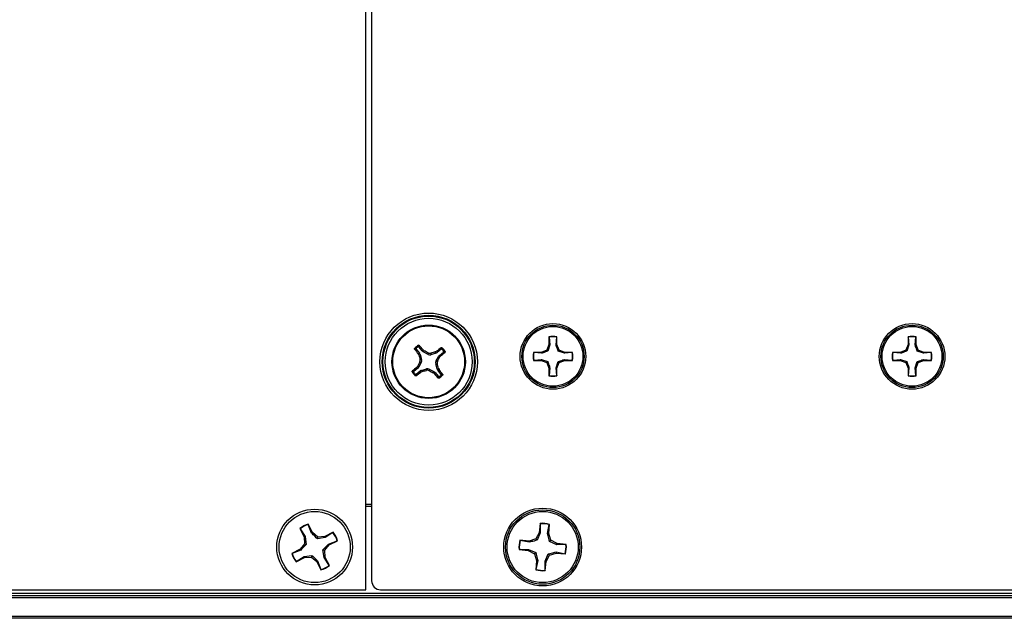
# Model space of a CAD drawing. Header units: inches. Extents: x 0.3 to 33.8, y 0.2 to 21.7.
# Tile 13 of 90: x 7.568 to 8, y 9.684 to 9.947. Entities that reach past the tile are written whole.
import ezdxf

# ---------------------------------------------------------------- set-up
doc = ezdxf.new("R2010")
doc.units = ezdxf.units.IN
doc.header["$MEASUREMENT"] = 0

msp = doc.modelspace()

# ---------------------------------------------------------------- linework, layer by layer
at = {"color": 7, "linetype": 'Continuous', "lineweight": 25}
for p, q in [((7.719559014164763, 9.696732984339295), (7.719559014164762, 10.19673298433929)), ((7.722059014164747, 10.1927983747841), (7.722059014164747, 9.700667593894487)), ((7.799839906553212, 9.807652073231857), (7.799839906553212, 9.804246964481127)), ((7.799904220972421, 9.807532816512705), (7.799839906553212, 9.807652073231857)), ((7.799904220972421, 9.807532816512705), (7.800242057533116, 9.804166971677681)), ((7.802931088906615, 9.804166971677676), (7.803268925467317, 9.807532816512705)), ((7.803268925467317, 9.807532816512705), (7.803333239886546, 9.807652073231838)), ((7.803333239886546, 9.804246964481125), (7.803333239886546, 9.807652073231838)), ((7.957320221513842, 9.807652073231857), (7.957320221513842, 9.804246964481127)), ((7.957384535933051, 9.807532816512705), (7.957320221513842, 9.807652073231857)), ((7.957384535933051, 9.807532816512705), (7.957722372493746, 9.804166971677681)), ((7.960411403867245, 9.804166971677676), (7.960749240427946, 9.807532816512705)), ((7.960749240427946, 9.807532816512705), (7.960813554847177, 9.807652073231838)), ((7.960813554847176, 9.804246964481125), (7.960813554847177, 9.807652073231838)), ((7.744251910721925, 9.80145918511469), (7.742789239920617, 9.803261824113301)), ((7.799839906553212, 9.804246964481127), (7.798842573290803, 9.801839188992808)), ((7.800242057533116, 9.804166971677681), (7.799306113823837, 9.801375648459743)), ((7.800242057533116, 9.804166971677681), (7.799839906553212, 9.804246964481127)), ((7.802931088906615, 9.804166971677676), (7.803333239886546, 9.804246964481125)), ((7.804330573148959, 9.801839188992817), (7.803333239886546, 9.804246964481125)), ((7.957320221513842, 9.804246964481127), (7.956322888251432, 9.801839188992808)), ((7.957722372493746, 9.804166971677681), (7.956786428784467, 9.801375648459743)), ((7.957722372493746, 9.804166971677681), (7.957320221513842, 9.804246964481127)), ((7.960411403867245, 9.804166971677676), (7.960813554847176, 9.804246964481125)), ((7.961810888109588, 9.801839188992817), (7.960813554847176, 9.804246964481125)), ((7.741549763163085, 9.802256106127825), (7.743012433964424, 9.80045346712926)), ((7.74247833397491, 9.800171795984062), (7.743012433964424, 9.80045346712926)), ((7.742747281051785, 9.799627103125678), (7.74247833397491, 9.800171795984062)), ((7.743295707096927, 9.799916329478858), (7.742747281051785, 9.799627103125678)), ((7.743295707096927, 9.799916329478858), (7.743968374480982, 9.79765357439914)), ((7.744251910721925, 9.80145918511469), (7.744637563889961, 9.801923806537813)), ((7.744637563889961, 9.801923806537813), (7.745115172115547, 9.801548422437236)), ((7.745115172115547, 9.801548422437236), (7.744719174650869, 9.801071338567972)), ((7.746794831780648, 9.799946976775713), (7.744719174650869, 9.801071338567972)), ((7.746794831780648, 9.799946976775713), (7.746866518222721, 9.800635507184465)), ((7.748051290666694, 9.800512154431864), (7.747979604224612, 9.79982362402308)), ((7.750242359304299, 9.800496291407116), (7.747979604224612, 9.79982362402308)), ((7.749953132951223, 9.801044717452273), (7.750497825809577, 9.80131366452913)), ((7.750242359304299, 9.800496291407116), (7.749953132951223, 9.801044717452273)), ((7.750273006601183, 9.796997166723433), (7.751397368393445, 9.799072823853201)), ((7.750497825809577, 9.80131366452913), (7.750779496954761, 9.800779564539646)), ((7.752582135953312, 9.80224223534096), (7.750779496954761, 9.800779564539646)), ((7.751874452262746, 9.79867682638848), (7.751397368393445, 9.799072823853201)), ((7.751785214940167, 9.799540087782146), (7.753587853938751, 9.801002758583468)), ((7.751785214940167, 9.799540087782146), (7.752249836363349, 9.79915443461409)), ((7.752249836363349, 9.79915443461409), (7.751874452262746, 9.79867682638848)), ((7.796434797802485, 9.800841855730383), (7.793029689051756, 9.800841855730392)), ((7.793148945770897, 9.800777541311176), (7.793029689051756, 9.800841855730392)), ((7.796514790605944, 9.800439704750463), (7.793148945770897, 9.800777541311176)), ((7.798842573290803, 9.801839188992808), (7.796434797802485, 9.800841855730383)), ((7.796514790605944, 9.800439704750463), (7.796434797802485, 9.800841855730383)), ((7.799306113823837, 9.801375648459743), (7.798842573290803, 9.801839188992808)), ((7.803867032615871, 9.801375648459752), (7.804330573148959, 9.801839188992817)), ((7.806658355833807, 9.800439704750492), (7.803867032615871, 9.801375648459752)), ((7.806738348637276, 9.800841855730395), (7.804330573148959, 9.801839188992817)), ((7.806658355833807, 9.800439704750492), (7.806738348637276, 9.800841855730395)), ((7.810024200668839, 9.800777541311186), (7.806658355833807, 9.800439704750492)), ((7.810143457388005, 9.800841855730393), (7.806738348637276, 9.800841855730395)), ((7.810024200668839, 9.800777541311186), (7.810143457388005, 9.800841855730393)), ((7.953915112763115, 9.800841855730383), (7.950510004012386, 9.800841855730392)), ((7.950629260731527, 9.800777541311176), (7.950510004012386, 9.800841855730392)), ((7.953995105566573, 9.800439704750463), (7.950629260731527, 9.800777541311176)), ((7.956322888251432, 9.801839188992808), (7.953915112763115, 9.800841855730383)), ((7.953995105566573, 9.800439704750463), (7.953915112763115, 9.800841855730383)), ((7.956786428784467, 9.801375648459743), (7.956322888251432, 9.801839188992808)), ((7.961347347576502, 9.801375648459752), (7.961810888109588, 9.801839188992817)), ((7.964138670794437, 9.800439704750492), (7.961347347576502, 9.801375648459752)), ((7.964218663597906, 9.800841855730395), (7.961810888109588, 9.801839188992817)), ((7.964138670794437, 9.800439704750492), (7.964218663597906, 9.800841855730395)), ((7.967504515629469, 9.800777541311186), (7.964138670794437, 9.800439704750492)), ((7.967623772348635, 9.800841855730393), (7.964218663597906, 9.800841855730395)), ((7.967504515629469, 9.800777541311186), (7.967623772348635, 9.800841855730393)), ((7.741868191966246, 9.794311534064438), (7.742243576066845, 9.79478914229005)), ((7.742332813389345, 9.793925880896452), (7.741868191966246, 9.794311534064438)), ((7.742243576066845, 9.79478914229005), (7.742720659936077, 9.7943931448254)), ((7.743845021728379, 9.796468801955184), (7.742720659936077, 9.7943931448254)), ((7.743845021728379, 9.796468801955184), (7.743156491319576, 9.796540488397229)), ((7.743279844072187, 9.797725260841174), (7.743968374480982, 9.79765357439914)), ((7.750838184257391, 9.795740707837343), (7.75014965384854, 9.795812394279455)), ((7.750822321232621, 9.79354963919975), (7.75014965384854, 9.795812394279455)), ((7.750273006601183, 9.796997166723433), (7.75096153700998, 9.796925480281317)), ((7.793148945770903, 9.79741283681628), (7.793029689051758, 9.797348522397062)), ((7.793029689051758, 9.797348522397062), (7.796434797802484, 9.797348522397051)), ((7.793148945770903, 9.79741283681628), (7.796514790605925, 9.797750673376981)), ((7.796514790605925, 9.797750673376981), (7.796434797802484, 9.797348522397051)), ((7.796434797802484, 9.797348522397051), (7.798842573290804, 9.796351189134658)), ((7.796514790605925, 9.797750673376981), (7.799306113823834, 9.796814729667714)), ((7.799306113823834, 9.796814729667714), (7.798842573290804, 9.796351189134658)), ((7.798842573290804, 9.796351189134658), (7.799839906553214, 9.79394341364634)), ((7.802931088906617, 9.794023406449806), (7.803867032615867, 9.796814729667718)), ((7.803333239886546, 9.793943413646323), (7.804330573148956, 9.796351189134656)), ((7.803867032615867, 9.796814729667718), (7.804330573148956, 9.796351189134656)), ((7.804330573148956, 9.796351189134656), (7.806738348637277, 9.797348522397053)), ((7.806658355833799, 9.797750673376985), (7.806738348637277, 9.797348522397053)), ((7.806658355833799, 9.797750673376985), (7.810024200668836, 9.797412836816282)), ((7.806738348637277, 9.797348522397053), (7.810143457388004, 9.797348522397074)), ((7.810024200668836, 9.797412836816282), (7.810143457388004, 9.797348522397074)), ((7.950629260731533, 9.79741283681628), (7.950510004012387, 9.797348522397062)), ((7.950510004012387, 9.797348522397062), (7.953915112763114, 9.797348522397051)), ((7.950629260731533, 9.79741283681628), (7.953995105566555, 9.797750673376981)), ((7.953995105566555, 9.797750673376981), (7.953915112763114, 9.797348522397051)), ((7.953915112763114, 9.797348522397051), (7.956322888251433, 9.796351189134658)), ((7.953995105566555, 9.797750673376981), (7.956786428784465, 9.796814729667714)), ((7.956786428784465, 9.796814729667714), (7.956322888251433, 9.796351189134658)), ((7.956322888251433, 9.796351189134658), (7.957320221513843, 9.79394341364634)), ((7.960411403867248, 9.794023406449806), (7.961347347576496, 9.796814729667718)), ((7.960813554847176, 9.793943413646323), (7.961810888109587, 9.796351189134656)), ((7.961347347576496, 9.796814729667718), (7.961810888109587, 9.796351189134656)), ((7.961810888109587, 9.796351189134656), (7.964218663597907, 9.797348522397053)), ((7.964138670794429, 9.797750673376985), (7.964218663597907, 9.797348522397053)), ((7.964138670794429, 9.797750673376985), (7.967504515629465, 9.797412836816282)), ((7.964218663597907, 9.797348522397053), (7.967623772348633, 9.797348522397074)), ((7.967504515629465, 9.797412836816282), (7.967623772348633, 9.797348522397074)), ((7.742332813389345, 9.793925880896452), (7.740530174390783, 9.792463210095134)), ((7.741535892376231, 9.791223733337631), (7.743338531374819, 9.792686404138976)), ((7.743620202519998, 9.792152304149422), (7.743338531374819, 9.792686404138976)), ((7.744164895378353, 9.792421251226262), (7.743620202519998, 9.792152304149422)), ((7.743875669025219, 9.792969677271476), (7.746138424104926, 9.793642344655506)), ((7.743875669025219, 9.792969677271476), (7.744164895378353, 9.792421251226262)), ((7.746066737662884, 9.792953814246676), (7.746138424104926, 9.793642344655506)), ((7.747323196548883, 9.79351899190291), (7.747251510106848, 9.792830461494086)), ((7.747323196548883, 9.79351899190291), (7.749398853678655, 9.792394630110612)), ((7.749002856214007, 9.791917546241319), (7.749398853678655, 9.792394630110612)), ((7.749480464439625, 9.791542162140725), (7.749002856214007, 9.791917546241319)), ((7.749866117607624, 9.792006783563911), (7.749480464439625, 9.791542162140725)), ((7.749866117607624, 9.792006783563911), (7.751328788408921, 9.790204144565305)), ((7.750822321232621, 9.79354963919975), (7.751370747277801, 9.79383886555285)), ((7.751639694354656, 9.793294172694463), (7.751105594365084, 9.793012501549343)), ((7.752568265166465, 9.791209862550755), (7.751105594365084, 9.793012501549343)), ((7.751370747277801, 9.79383886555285), (7.751639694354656, 9.793294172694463)), ((7.800242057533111, 9.794023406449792), (7.799839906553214, 9.79394341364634)), ((7.799839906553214, 9.79394341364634), (7.799839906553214, 9.790538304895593)), ((7.799904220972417, 9.790657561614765), (7.799839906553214, 9.790538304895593)), ((7.800242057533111, 9.794023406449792), (7.799904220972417, 9.790657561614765)), ((7.802931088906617, 9.794023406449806), (7.803333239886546, 9.793943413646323)), ((7.803268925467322, 9.790657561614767), (7.802931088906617, 9.794023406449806)), ((7.803268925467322, 9.790657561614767), (7.803333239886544, 9.790538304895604)), ((7.803333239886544, 9.790538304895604), (7.803333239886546, 9.793943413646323)), ((7.957722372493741, 9.794023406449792), (7.957320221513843, 9.79394341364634)), ((7.957320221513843, 9.79394341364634), (7.957320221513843, 9.790538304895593)), ((7.957384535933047, 9.790657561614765), (7.957320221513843, 9.790538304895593)), ((7.957722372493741, 9.794023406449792), (7.957384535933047, 9.790657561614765)), ((7.960411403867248, 9.794023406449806), (7.960813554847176, 9.793943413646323)), ((7.960749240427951, 9.790657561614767), (7.960411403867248, 9.794023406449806)), ((7.960749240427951, 9.790657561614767), (7.960813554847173, 9.790538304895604)), ((7.960813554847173, 9.790538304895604), (7.960813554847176, 9.793943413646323)), ((7.719559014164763, 9.734232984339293), (7.722059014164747, 9.734232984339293)), ((7.722059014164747, 9.733232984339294), (7.719559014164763, 9.733232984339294)), ((7.694278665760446, 9.725344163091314), (7.694282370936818, 9.725505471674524)), ((7.695741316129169, 9.721590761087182), (7.694278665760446, 9.725344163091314)), ((7.696124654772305, 9.72189319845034), (7.694282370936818, 9.725505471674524)), ((7.795930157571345, 9.725821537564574), (7.795555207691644, 9.721783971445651)), ((7.795993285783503, 9.725673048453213), (7.795930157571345, 9.725821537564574)), ((7.795993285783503, 9.725673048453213), (7.796023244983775, 9.721644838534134)), ((7.799211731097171, 9.721348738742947), (7.799982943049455, 9.725302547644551)), ((7.799697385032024, 9.721399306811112), (7.800072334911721, 9.725436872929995)), ((7.799982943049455, 9.725302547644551), (7.800072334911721, 9.725436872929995)), ((7.690576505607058, 9.723615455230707), (7.69241878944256, 9.720003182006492)), ((7.690709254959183, 9.723523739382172), (7.690576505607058, 9.723615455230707)), ((7.690709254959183, 9.723523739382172), (7.692888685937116, 9.720135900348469)), ((7.695741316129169, 9.721590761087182), (7.696124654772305, 9.72189319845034)), ((7.698485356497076, 9.71987852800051), (7.696124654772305, 9.72189319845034)), ((7.705191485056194, 9.721965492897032), (7.701579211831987, 9.720123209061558)), ((7.705099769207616, 9.721832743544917), (7.701711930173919, 9.71965331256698)), ((7.705099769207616, 9.721832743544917), (7.705191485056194, 9.721965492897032)), ((7.795555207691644, 9.721783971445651), (7.794107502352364, 9.719038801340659)), ((7.796023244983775, 9.721644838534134), (7.794606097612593, 9.718438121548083)), ((7.796023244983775, 9.721644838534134), (7.795555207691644, 9.721783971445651)), ((7.799211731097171, 9.721348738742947), (7.799697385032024, 9.721399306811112)), ((7.800614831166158, 9.718434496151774), (7.799697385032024, 9.721399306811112)), ((7.69266347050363, 9.716909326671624), (7.690648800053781, 9.714548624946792)), ((7.692888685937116, 9.720135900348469), (7.69241878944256, 9.720003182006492)), ((7.69241878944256, 9.720003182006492), (7.69266347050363, 9.716909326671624)), ((7.693406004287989, 9.71666837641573), (7.69266347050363, 9.716909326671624)), ((7.692888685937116, 9.720135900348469), (7.693406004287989, 9.71666837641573)), ((7.698244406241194, 9.7191359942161), (7.698485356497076, 9.71987852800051)), ((7.701711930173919, 9.71965331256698), (7.698244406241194, 9.7191359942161)), ((7.701579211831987, 9.720123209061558), (7.698485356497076, 9.71987852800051)), ((7.701711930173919, 9.71965331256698), (7.701579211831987, 9.720123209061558)), ((7.703166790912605, 9.716800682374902), (7.7069201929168, 9.718263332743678)), ((7.703166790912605, 9.716800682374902), (7.703469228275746, 9.71641734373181)), ((7.703469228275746, 9.71641734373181), (7.707081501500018, 9.718259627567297)), ((7.7069201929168, 9.718263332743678), (7.707081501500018, 9.718259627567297)), ((7.791142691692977, 9.718121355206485), (7.78710512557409, 9.718496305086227)), ((7.787239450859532, 9.718406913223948), (7.78710512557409, 9.718496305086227)), ((7.791193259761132, 9.71763570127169), (7.787239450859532, 9.718406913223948)), ((7.794107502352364, 9.719038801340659), (7.791142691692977, 9.718121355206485)), ((7.791193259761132, 9.71763570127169), (7.791142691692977, 9.718121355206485)), ((7.794606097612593, 9.718438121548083), (7.794107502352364, 9.719038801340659)), ((7.800014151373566, 9.717935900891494), (7.800614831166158, 9.718434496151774)), ((7.803220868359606, 9.716518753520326), (7.800014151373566, 9.717935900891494)), ((7.803360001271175, 9.716986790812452), (7.800614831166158, 9.718434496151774)), ((7.803220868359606, 9.716518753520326), (7.803360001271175, 9.716986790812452)), ((7.807249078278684, 9.716548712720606), (7.803220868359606, 9.716518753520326)), ((7.807397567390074, 9.716611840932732), (7.803360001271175, 9.716986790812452)), ((7.807249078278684, 9.716548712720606), (7.807397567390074, 9.716611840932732)), ((7.690648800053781, 9.714548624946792), (7.68703652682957, 9.712706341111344)), ((7.687197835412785, 9.71270263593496), (7.68703652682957, 9.712706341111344)), ((7.6909512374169, 9.7141652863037), (7.687197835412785, 9.71270263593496)), ((7.6909512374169, 9.7141652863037), (7.690648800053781, 9.714548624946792)), ((7.701229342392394, 9.710830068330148), (7.700712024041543, 9.714297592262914)), ((7.700712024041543, 9.714297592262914), (7.701454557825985, 9.71405664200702)), ((7.701454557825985, 9.71405664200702), (7.703469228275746, 9.71641734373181)), ((7.701699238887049, 9.71096278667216), (7.701454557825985, 9.71405664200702)), ((7.786868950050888, 9.714417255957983), (7.78672046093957, 9.714354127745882)), ((7.78672046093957, 9.714354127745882), (7.790758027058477, 9.71397917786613)), ((7.786868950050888, 9.714417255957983), (7.790897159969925, 9.714447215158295)), ((7.790897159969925, 9.714447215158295), (7.790758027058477, 9.71397917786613)), ((7.790758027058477, 9.71397917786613), (7.793503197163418, 9.71253147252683)), ((7.790897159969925, 9.714447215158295), (7.79410387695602, 9.713030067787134)), ((7.79410387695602, 9.713030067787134), (7.793503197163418, 9.71253147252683)), ((7.793503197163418, 9.71253147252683), (7.794420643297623, 9.709566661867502)), ((7.798094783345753, 9.709321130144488), (7.799511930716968, 9.712527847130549)), ((7.799511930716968, 9.712527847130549), (7.800010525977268, 9.711927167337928)), ((7.800010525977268, 9.711927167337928), (7.802975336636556, 9.712844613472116)), ((7.802924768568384, 9.713330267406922), (7.802975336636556, 9.712844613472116)), ((7.802924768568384, 9.713330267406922), (7.80687857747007, 9.71255905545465)), ((7.802975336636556, 9.712844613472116), (7.807012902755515, 9.71246966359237)), ((7.80687857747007, 9.71255905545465), (7.807012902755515, 9.71246966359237)), ((7.68892654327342, 9.709000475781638), (7.692538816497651, 9.71084275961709)), ((7.68901825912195, 9.709133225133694), (7.68892654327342, 9.709000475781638)), ((7.68901825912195, 9.709133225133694), (7.692406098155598, 9.711312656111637)), ((7.692406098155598, 9.711312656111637), (7.695873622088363, 9.711829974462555)), ((7.692406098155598, 9.711312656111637), (7.692538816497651, 9.71084275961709)), ((7.692538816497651, 9.71084275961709), (7.695632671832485, 9.711087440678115)), ((7.695873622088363, 9.711829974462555), (7.695632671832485, 9.711087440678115)), ((7.695632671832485, 9.711087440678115), (7.69799337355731, 9.709072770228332)), ((7.698376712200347, 9.709375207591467), (7.69799337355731, 9.709072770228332)), ((7.69799337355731, 9.709072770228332), (7.69983565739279, 9.705460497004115)), ((7.698376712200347, 9.709375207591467), (7.699839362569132, 9.705621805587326)), ((7.701229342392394, 9.710830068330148), (7.701699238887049, 9.71096278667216)), ((7.703408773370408, 9.707442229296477), (7.701229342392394, 9.710830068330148)), ((7.703541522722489, 9.707350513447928), (7.701699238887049, 9.71096278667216)), ((7.794420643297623, 9.709566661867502), (7.794045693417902, 9.705529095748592)), ((7.794906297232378, 9.709617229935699), (7.794135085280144, 9.705663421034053)), ((7.794906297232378, 9.709617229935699), (7.794420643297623, 9.709566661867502)), ((7.798094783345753, 9.709321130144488), (7.798562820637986, 9.709181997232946)), ((7.79812474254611, 9.705292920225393), (7.798094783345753, 9.709321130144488)), ((7.798187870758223, 9.705144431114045), (7.798562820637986, 9.709181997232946)), ((7.798562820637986, 9.709181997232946), (7.800010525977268, 9.711927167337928)), ((7.699839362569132, 9.705621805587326), (7.69983565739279, 9.705460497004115)), ((7.703408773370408, 9.707442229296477), (7.703541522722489, 9.707350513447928)), ((7.794135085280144, 9.705663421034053), (7.794045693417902, 9.705529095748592)), ((7.79812474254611, 9.705292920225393), (7.798187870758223, 9.705144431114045)), ((3.732059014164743, 9.695232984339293), (13.31205901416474, 9.695232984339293)), ((5.337059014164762, 9.696732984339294), (7.719559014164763, 9.696732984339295)), ((7.72599362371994, 9.696732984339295), (9.31812440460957, 9.696732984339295)), ((3.732059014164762, 9.694232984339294), (13.31205901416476, 9.694232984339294)), ((13.31205901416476, 9.693232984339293), (3.732059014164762, 9.693232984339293)), ((3.732059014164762, 9.685232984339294), (13.31205901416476, 9.685232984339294)), ((13.31205901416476, 9.684232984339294), (3.732059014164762, 9.684232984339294))]:
    msp.add_line(p, q, dxfattribs=at)
for centre, radius in [((7.747059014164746, 9.796732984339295), 0.02135206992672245), ((7.747059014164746, 9.796732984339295), 0.02036841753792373), ((7.747059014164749, 9.796732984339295), 0.02003317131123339), ((7.747059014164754, 9.796732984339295), 0.0190495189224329), ((7.747059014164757, 9.796732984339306), 0.01610000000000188), ((7.747059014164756, 9.796732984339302), 0.01575289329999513), ((7.801586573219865, 9.799095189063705), 0.0143985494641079), ((7.801586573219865, 9.799095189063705), 0.01365572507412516), ((7.801586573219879, 9.799095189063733), 0.01309999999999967), ((7.959066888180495, 9.799095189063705), 0.0143985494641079), ((7.959066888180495, 9.799095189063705), 0.01365572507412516), ((7.959066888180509, 9.799095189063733), 0.01309999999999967), ((7.697059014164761, 9.715482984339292), 0.01660000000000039), ((7.697059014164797, 9.715482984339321), 0.01560000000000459), ((7.797059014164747, 9.715482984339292), 0.01704854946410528), ((7.797059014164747, 9.715482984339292), 0.01630572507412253), ((7.797059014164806, 9.7154829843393), 0.01560000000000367)]:
    msp.add_circle(centre, radius, dxfattribs=at)
for centre, radius, start, end in [((7.801586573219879, 9.799095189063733), 0.008733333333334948, 78.46304096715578, 101.5369590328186), ((7.801586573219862, 9.799095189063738), 0.008603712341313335, 78.72384933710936, 101.2761506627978), ((7.959066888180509, 9.799095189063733), 0.00873333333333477, 78.46304096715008, 101.5369590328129), ((7.959066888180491, 9.799095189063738), 0.008603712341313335, 78.72384933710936, 101.276150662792), ((7.747059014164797, 9.79673298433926), 0.008495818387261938, 121.7805821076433, 136.3315325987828), ((7.747059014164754, 9.796732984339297), 0.008014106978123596, 124.8944977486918, 133.2176169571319), ((7.624108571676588, 9.697998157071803), 0.1591470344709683, 40.76942580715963, 41.72326302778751), ((7.847033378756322, 9.674788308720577), 0.1591470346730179, 126.3888516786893, 127.34268889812), ((7.747059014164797, 9.79673298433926), 0.008495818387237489, 31.78058210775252, 46.33153259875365), ((7.869003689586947, 9.89670734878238), 0.1591470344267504, 216.388851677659, 217.3426888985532), ((7.921343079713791, 9.848612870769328), 0.1851919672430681, 195.3380444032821, 195.9490846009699), ((7.660389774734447, 9.636873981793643), 0.1851919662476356, 62.16303010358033, 62.77407030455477), ((7.798938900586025, 9.622448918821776), 0.18519196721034, 105.33804440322, 105.949084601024), ((7.587200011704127, 9.883402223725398), 0.1851919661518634, 332.1630301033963, 332.7740703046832), ((7.648324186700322, 9.91968342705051), 0.1591470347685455, 310.769425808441, 311.7232630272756), ((7.747059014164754, 9.796732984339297), 0.008014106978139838, 34.89449774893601, 43.21761695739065), ((7.801586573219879, 9.799095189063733), 0.008733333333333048, 168.4630409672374, 191.5369590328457), ((7.801586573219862, 9.799095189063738), 0.008603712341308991, 168.7238493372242, 191.2761506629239), ((7.801586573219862, 9.799095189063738), 0.008603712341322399, 348.7238493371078, 11.27615066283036), ((7.801586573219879, 9.799095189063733), 0.008733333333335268, 348.4630409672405, 11.53695903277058), ((7.959066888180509, 9.799095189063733), 0.008733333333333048, 168.4630409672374, 191.5369590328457), ((7.959066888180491, 9.799095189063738), 0.008603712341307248, 168.7238493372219, 191.2761506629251), ((7.959066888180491, 9.799095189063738), 0.00860371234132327, 348.723849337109, 11.27615066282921), ((7.959066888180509, 9.799095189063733), 0.008733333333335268, 348.4630409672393, 11.53695903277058), ((7.845793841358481, 9.673782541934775), 0.1591470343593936, 130.7694258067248, 131.7232630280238), ((7.906918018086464, 9.710063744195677), 0.1851919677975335, 152.1630301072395, 152.7740703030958), ((7.572774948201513, 9.744853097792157), 0.1851919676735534, 15.33804440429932, 15.94908460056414), ((7.747059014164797, 9.79673298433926), 0.008495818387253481, 211.7805821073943, 226.3315325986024), ((7.747059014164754, 9.796732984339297), 0.008014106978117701, 214.8944977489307, 223.2176169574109), ((7.647084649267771, 9.918677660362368), 0.1591470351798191, 306.3888516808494, 307.3426888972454), ((7.695179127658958, 9.97101705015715), 0.1851919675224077, 285.3380444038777, 285.9490846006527), ((7.833728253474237, 9.956591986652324), 0.1851919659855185, 242.1630301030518, 242.7740703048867), ((7.87000945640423, 9.895467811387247), 0.1591470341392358, 220.7694258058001, 221.7232630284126), ((7.747059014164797, 9.79673298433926), 0.008495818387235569, 301.7805821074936, 316.3315325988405), ((7.625114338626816, 9.696758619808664), 0.1591470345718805, 36.38885167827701, 37.34268889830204), ((7.747059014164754, 9.796732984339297), 0.008014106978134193, 304.8944977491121, 313.2176169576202), ((7.801586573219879, 9.799095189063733), 0.00873333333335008, 258.4630409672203, 281.5369590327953), ((7.801586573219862, 9.799095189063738), 0.008603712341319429, 258.7238493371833, 281.2761506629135), ((7.959066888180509, 9.799095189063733), 0.008733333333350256, 258.4630409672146, 281.5369590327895), ((7.959066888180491, 9.799095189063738), 0.008603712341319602, 258.7238493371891, 281.2761506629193), ((7.697059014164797, 9.715482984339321), 0.01040000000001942, 105.4849308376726, 128.5588489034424), ((7.697059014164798, 9.715482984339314), 0.01024564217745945, 105.7457392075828, 128.2980405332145), ((7.797059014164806, 9.7154829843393), 0.01040000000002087, 73.15746670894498, 96.2313847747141), ((7.797059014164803, 9.715482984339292), 0.01024564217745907, 73.41827507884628, 95.9705764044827), ((7.697059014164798, 9.715482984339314), 0.01024564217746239, 15.74573920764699, 38.29804053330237), ((7.697059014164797, 9.715482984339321), 0.01040000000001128, 15.48493083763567, 38.55884890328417), ((7.797059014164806, 9.7154829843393), 0.01040000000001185, 163.157466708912, 186.2313847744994), ((7.797059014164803, 9.715482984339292), 0.01024564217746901, 163.4182750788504, 185.9705764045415), ((7.797059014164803, 9.715482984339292), 0.01024564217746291, 343.4182750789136, 5.970576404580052), ((7.797059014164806, 9.7154829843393), 0.0104000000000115, 343.1574667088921, 6.23138477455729), ((7.697059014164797, 9.715482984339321), 0.0104000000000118, 195.4849308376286, 218.5588489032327), ((7.697059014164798, 9.715482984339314), 0.0102456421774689, 195.7457392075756, 218.2980405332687), ((7.697059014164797, 9.715482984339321), 0.01039999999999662, 285.4849308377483, 308.558848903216), ((7.697059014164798, 9.715482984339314), 0.01024564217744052, 285.7457392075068, 308.2980405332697), ((7.797059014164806, 9.7154829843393), 0.01039999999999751, 253.1574667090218, 276.2313847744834), ((7.797059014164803, 9.715482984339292), 0.01024564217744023, 253.4182750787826, 275.9705764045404)]:
    msp.add_arc(centre, radius, start, end, dxfattribs=at)
for centre, major_axis, ratio, start_param, end_param in [((7.741788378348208, 9.79946466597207), (-0.001392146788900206, -0.0007341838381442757), 0.9943069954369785, 2.946332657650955, 3.33685264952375), ((7.745471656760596, 9.802453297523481), (0.001005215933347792, 0.00121104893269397), 0.9943069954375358, 2.946332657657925, 3.336852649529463), ((7.74753804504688, 9.801333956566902), (0.0001631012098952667, 0.001566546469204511), 0.9935910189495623, 2.751161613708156, 3.532023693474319), ((7.74979069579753, 9.802003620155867), (-0.0007341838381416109, 0.001392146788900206), 0.9943069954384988, 2.946332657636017, 3.336852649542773), ((7.752779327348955, 9.798320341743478), (0.001211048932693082, -0.00100521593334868), 0.9943069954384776, 2.946332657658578, 3.336852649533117), ((7.741338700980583, 9.795145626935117), (-0.001211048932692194, 0.00100521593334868), 0.9943069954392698, 2.946332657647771, 3.336852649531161), ((7.742458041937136, 9.797212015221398), (-0.001566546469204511, 0.0001631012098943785), 0.9935910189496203, 2.751161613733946, 3.532023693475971), ((7.751659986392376, 9.796253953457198), (0.001566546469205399, -0.0001631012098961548), 0.993591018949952, 2.751161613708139, 3.532023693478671), ((7.74432733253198, 9.791462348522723), (0.0007341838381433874, -0.001392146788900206), 0.9943069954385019, 2.946332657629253, 3.336852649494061), ((7.746579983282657, 9.792132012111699), (-0.0001631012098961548, -0.001566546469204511), 0.9935910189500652, 2.751161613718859, 3.532023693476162), ((7.748646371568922, 9.79101267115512), (-0.00100521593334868, -0.001211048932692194), 0.9943069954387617, 2.946332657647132, 3.336852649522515), ((7.752329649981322, 9.794001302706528), (0.001392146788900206, 0.0007341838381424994), 0.9943069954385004, 2.946332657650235, 3.336852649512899), ((7.725998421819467, 9.700672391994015), (0.002787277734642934, 0.002787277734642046), 0.998782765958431, 2.35680347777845, 3.926381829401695)]:
    msp.add_ellipse(centre, major_axis=major_axis, ratio=ratio, start_param=start_param, end_param=end_param, dxfattribs=at)
for points, knots in [([(7.742474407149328, 9.80330620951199), (7.742492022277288, 9.803416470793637), (7.742526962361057, 9.803635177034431), (7.7425654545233, 9.803849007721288), (7.742584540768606, 9.803955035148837)], [0, 0, 0, 0, 0.5041524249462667, 1, 1, 1, 1]), ([(7.742789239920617, 9.803261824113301), (7.742770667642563, 9.803280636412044), (7.742733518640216, 9.803318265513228), (7.742658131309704, 9.803347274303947), (7.74257891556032, 9.803350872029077), (7.742516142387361, 9.80333260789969), (7.742484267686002, 9.803312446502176), (7.742474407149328, 9.80330620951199)], [0, 0, 0, 0, 0.2255496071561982, 0.4511532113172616, 0.6755811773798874, 0.8996400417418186, 1, 1, 1, 1]), ([(7.742584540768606, 9.803955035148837), (7.74260802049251, 9.80396672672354), (7.742654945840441, 9.803990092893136), (7.742734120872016, 9.803995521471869), (7.742810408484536, 9.803977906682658), (7.742862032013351, 9.803946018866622), (7.742885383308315, 9.803921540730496), (7.742890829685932, 9.80391583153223)], [0, 0, 0, 0, 0.2243701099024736, 0.4484143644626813, 0.6809026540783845, 0.9255748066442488, 1, 1, 1, 1]), ([(7.742890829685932, 9.80391583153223), (7.742872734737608, 9.80380684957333), (7.742836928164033, 9.803591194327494), (7.742805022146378, 9.803370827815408), (7.742789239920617, 9.803261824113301)], [0, 0, 0, 0, 0.5053526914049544, 1, 1, 1, 1]), ([(7.752582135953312, 9.80224223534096), (7.752589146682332, 9.802352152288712), (7.75260331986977, 9.802574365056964), (7.75261270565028, 9.802792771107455), (7.752617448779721, 9.802903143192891)], [0, 0, 0, 0, 0.4946473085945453, 1, 1, 1, 1]), ([(7.752617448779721, 9.802903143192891), (7.752640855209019, 9.802916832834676), (7.752687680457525, 9.802944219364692), (7.752772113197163, 9.802950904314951), (7.752856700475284, 9.802931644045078), (7.752902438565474, 9.802896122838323), (7.752925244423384, 9.802878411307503)], [0, 0, 0, 0, 0.2526917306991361, 0.5055172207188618, 0.7534417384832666, 1, 1, 1, 1]), ([(7.752925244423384, 9.802878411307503), (7.752922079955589, 9.80277072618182), (7.752915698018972, 9.802553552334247), (7.75290483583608, 9.802332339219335), (7.752899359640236, 9.802220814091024)], [0, 0, 0, 0, 0.4958475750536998, 1, 1, 1, 1]), ([(7.803867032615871, 9.801375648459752), (7.803625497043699, 9.802071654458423), (7.803283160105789, 9.803058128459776), (7.803011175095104, 9.803914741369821), (7.802931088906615, 9.804166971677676)], [0, 0, 0, 0, 0.7055492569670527, 0.9999999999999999, 0.9999999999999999, 0.9999999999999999, 0.9999999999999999]), ([(7.961347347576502, 9.801375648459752), (7.961105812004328, 9.802071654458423), (7.960763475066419, 9.803058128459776), (7.960491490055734, 9.803914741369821), (7.960411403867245, 9.804166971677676)], [0, 0, 0, 0, 0.7055492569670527, 0.9999999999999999, 0.9999999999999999, 0.9999999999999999, 0.9999999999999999]), ([(7.740888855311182, 9.802291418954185), (7.740875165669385, 9.802314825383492), (7.740847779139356, 9.802361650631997), (7.740841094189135, 9.80244608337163), (7.740860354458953, 9.802530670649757), (7.740895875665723, 9.802576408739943), (7.740913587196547, 9.802599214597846)], [0, 0, 0, 0, 0.2526917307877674, 0.5055172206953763, 0.7534417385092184, 1, 1, 1, 1]), ([(7.741549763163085, 9.802256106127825), (7.741439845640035, 9.80226311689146), (7.741217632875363, 9.80227729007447), (7.740999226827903, 9.802286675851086), (7.740888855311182, 9.802291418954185)], [0, 0, 0, 0, 0.4946499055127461, 1, 1, 1, 1]), ([(7.740913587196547, 9.802599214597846), (7.741021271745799, 9.802596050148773), (7.741238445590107, 9.80258966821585), (7.741459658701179, 9.802578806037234), (7.741571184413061, 9.802573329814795)], [0, 0, 0, 0, 0.4958449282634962, 1, 1, 1, 1]), ([(7.74157118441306, 9.802573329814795), (7.741553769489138, 9.802553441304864), (7.741518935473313, 9.80251365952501), (7.741495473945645, 9.802436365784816), (7.741497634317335, 9.802357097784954), (7.741520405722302, 9.802295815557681), (7.741542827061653, 9.802265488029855), (7.741549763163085, 9.802256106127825)], [0, 0, 0, 0, 0.2255496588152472, 0.4511532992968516, 0.6755815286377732, 0.8996402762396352, 1, 1, 1, 1]), ([(7.746866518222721, 9.800635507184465), (7.747027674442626, 9.800569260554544), (7.747349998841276, 9.800436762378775), (7.747769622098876, 9.80044241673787), (7.747994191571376, 9.800498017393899), (7.748051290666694, 9.800512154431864)], [0, 0, 0, 0, 0.4271587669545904, 0.8543492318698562, 1, 1, 1, 1]), ([(7.752899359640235, 9.802220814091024), (7.75287947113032, 9.802238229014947), (7.752839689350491, 9.802273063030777), (7.752762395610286, 9.802296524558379), (7.752683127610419, 9.80229436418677), (7.752621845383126, 9.802271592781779), (7.752591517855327, 9.802249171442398), (7.752582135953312, 9.80224223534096)], [0, 0, 0, 0, 0.2255496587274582, 0.45115329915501, 0.6755815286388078, 0.8996402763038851, 1, 1, 1, 1]), ([(7.753587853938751, 9.801002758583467), (7.753606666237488, 9.801021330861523), (7.753644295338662, 9.801058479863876), (7.753673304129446, 9.801133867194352), (7.753676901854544, 9.801213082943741), (7.753658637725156, 9.801275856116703), (7.753638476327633, 9.801307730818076), (7.75363223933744, 9.80131759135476)], [0, 0, 0, 0, 0.2255496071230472, 0.4511532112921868, 0.6755811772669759, 0.8996400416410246, 1, 1, 1, 1]), ([(7.754241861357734, 9.800901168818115), (7.754132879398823, 9.800919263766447), (7.753917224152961, 9.800955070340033), (7.753696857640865, 9.8009869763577), (7.753587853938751, 9.801002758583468)], [0, 0, 0, 0, 0.5053526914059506, 1, 1, 1, 1]), ([(7.75363223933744, 9.80131759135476), (7.753742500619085, 9.801299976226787), (7.753961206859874, 9.801265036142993), (7.754175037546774, 9.801226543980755), (7.754281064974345, 9.801207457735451)], [0, 0, 0, 0, 0.5041524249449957, 1, 1, 1, 1]), ([(7.754281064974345, 9.801207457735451), (7.754292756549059, 9.80118397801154), (7.754316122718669, 9.801137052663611), (7.754321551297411, 9.801057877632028), (7.754303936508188, 9.800981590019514), (7.754272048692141, 9.800929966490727), (7.754247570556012, 9.800906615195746), (7.754241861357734, 9.800901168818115)], [0, 0, 0, 0, 0.2243701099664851, 0.448414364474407, 0.6809026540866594, 0.9255748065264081, 1, 1, 1, 1]), ([(7.799306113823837, 9.801375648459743), (7.798610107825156, 9.80113411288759), (7.797623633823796, 9.800791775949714), (7.796767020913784, 9.80051979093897), (7.796514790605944, 9.800439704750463)], [0, 0, 0, 0, 0.7055492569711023, 0.9999999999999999, 0.9999999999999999, 0.9999999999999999, 0.9999999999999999]), ([(7.956786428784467, 9.801375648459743), (7.956090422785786, 9.80113411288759), (7.955103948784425, 9.800791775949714), (7.954247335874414, 9.80051979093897), (7.953995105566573, 9.800439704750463)], [0, 0, 0, 0, 0.7055492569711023, 0.9999999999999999, 0.9999999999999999, 0.9999999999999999, 0.9999999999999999]), ([(7.743156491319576, 9.796540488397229), (7.743222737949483, 9.796701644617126), (7.743355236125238, 9.797023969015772), (7.743349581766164, 9.797443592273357), (7.743293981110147, 9.79766816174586), (7.743279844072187, 9.797725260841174)], [0, 0, 0, 0, 0.4271587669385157, 0.8543492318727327, 0.9999999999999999, 0.9999999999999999, 0.9999999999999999, 0.9999999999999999]), ([(7.75096153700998, 9.796925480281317), (7.750895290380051, 9.796764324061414), (7.750762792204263, 9.796441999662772), (7.750768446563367, 9.796022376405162), (7.75082404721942, 9.795797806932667), (7.750838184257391, 9.795740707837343)], [0, 0, 0, 0, 0.4271587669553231, 0.8543492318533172, 1, 1, 1, 1]), ([(7.799306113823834, 9.796814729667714), (7.799547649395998, 9.796118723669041), (7.799889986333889, 9.795132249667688), (7.800161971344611, 9.794275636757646), (7.800242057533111, 9.794023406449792)], [0, 0, 0, 0, 0.7055492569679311, 1, 1, 1, 1]), ([(7.803867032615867, 9.796814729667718), (7.80456303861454, 9.797056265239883), (7.805549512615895, 9.797398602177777), (7.806406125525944, 9.797670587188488), (7.806658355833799, 9.797750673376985)], [0, 0, 0, 0, 0.7055492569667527, 1, 1, 1, 1]), ([(7.956786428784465, 9.796814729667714), (7.957027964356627, 9.796118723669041), (7.957370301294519, 9.795132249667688), (7.95764228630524, 9.794275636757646), (7.957722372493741, 9.794023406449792)], [0, 0, 0, 0, 0.7055492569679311, 1, 1, 1, 1]), ([(7.961347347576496, 9.796814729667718), (7.962043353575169, 9.797056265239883), (7.963029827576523, 9.797398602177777), (7.963886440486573, 9.797670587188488), (7.964138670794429, 9.797750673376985)], [0, 0, 0, 0, 0.7055492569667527, 1, 1, 1, 1]), ([(7.739836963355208, 9.792258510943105), (7.739825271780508, 9.792281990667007), (7.739801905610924, 9.792328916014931), (7.739796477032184, 9.792408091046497), (7.739814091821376, 9.792484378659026), (7.739845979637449, 9.792536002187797), (7.739870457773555, 9.79255935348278), (7.739876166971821, 9.792564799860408)], [0, 0, 0, 0, 0.2243701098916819, 0.4484143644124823, 0.6809026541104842, 0.9255748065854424, 1, 1, 1, 1]), ([(7.740485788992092, 9.792148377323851), (7.740375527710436, 9.792165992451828), (7.740156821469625, 9.79220093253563), (7.739942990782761, 9.792239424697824), (7.739836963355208, 9.792258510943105)], [0, 0, 0, 0, 0.5041524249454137, 0.9999999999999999, 0.9999999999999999, 0.9999999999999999, 0.9999999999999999]), ([(7.739876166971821, 9.792564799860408), (7.739985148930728, 9.79254670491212), (7.740200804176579, 9.79251089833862), (7.740421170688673, 9.792478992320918), (7.740530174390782, 9.792463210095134)], [0, 0, 0, 0, 0.5053526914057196, 1, 1, 1, 1]), ([(7.740530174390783, 9.792463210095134), (7.740511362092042, 9.792444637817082), (7.740473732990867, 9.792407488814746), (7.740444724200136, 9.79233210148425), (7.740441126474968, 9.792252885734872), (7.740459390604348, 9.792190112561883), (7.740479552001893, 9.792158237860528), (7.740485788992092, 9.792148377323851)], [0, 0, 0, 0, 0.225549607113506, 0.4511532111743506, 0.6755811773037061, 0.8996400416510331, 1, 1, 1, 1]), ([(7.741192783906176, 9.790587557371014), (7.741195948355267, 9.790695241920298), (7.741202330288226, 9.790912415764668), (7.741213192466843, 9.791133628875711), (7.741218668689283, 9.791245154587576)], [0, 0, 0, 0, 0.4958449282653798, 1, 1, 1, 1]), ([(7.741500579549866, 9.790562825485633), (7.741477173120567, 9.790549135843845), (7.741430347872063, 9.790521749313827), (7.741345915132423, 9.790515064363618), (7.741261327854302, 9.790534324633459), (7.741215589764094, 9.790569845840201), (7.741192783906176, 9.790587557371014)], [0, 0, 0, 0, 0.2526917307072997, 0.5055172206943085, 0.753441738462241, 1, 1, 1, 1]), ([(7.741218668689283, 9.791245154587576), (7.741238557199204, 9.791227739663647), (7.741278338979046, 9.791192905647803), (7.741355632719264, 9.791169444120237), (7.74143490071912, 9.791171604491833), (7.741496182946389, 9.791194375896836), (7.741526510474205, 9.791216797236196), (7.741535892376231, 9.791223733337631)], [0, 0, 0, 0, 0.2255496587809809, 0.4511532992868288, 0.6755815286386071, 0.8996402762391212, 1, 1, 1, 1]), ([(7.741535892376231, 9.791223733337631), (7.741528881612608, 9.791113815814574), (7.741514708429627, 9.790891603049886), (7.741505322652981, 9.790673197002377), (7.741500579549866, 9.790562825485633)], [0, 0, 0, 0, 0.4946499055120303, 1, 1, 1, 1]), ([(7.747251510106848, 9.792830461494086), (7.747090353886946, 9.792896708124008), (7.746768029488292, 9.79302920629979), (7.746348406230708, 9.793023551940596), (7.746123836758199, 9.792967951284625), (7.746066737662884, 9.792953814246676)], [0, 0, 0, 0, 0.4271587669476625, 0.8543492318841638, 1, 1, 1, 1]), ([(7.751227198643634, 9.789550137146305), (7.751245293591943, 9.789659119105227), (7.751281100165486, 9.78987477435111), (7.751313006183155, 9.790095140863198), (7.751328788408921, 9.790204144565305)], [0, 0, 0, 0, 0.5053526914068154, 1, 1, 1, 1]), ([(7.751328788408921, 9.790204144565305), (7.751347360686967, 9.79018533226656), (7.751384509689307, 9.790147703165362), (7.751459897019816, 9.79011869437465), (7.751539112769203, 9.790115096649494), (7.751601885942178, 9.790133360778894), (7.751633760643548, 9.79015352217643), (7.751643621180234, 9.79015975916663)], [0, 0, 0, 0, 0.2255496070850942, 0.4511532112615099, 0.6755811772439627, 0.8996400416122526, 1, 1, 1, 1]), ([(7.751643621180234, 9.79015975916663), (7.751626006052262, 9.790049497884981), (7.751591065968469, 9.789830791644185), (7.75155257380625, 9.78961696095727), (7.751533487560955, 9.789510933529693)], [0, 0, 0, 0, 0.5041524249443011, 1, 1, 1, 1]), ([(7.752546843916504, 9.790892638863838), (7.75256425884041, 9.790912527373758), (7.752599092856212, 9.790952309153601), (7.752622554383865, 9.791029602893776), (7.752620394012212, 9.791108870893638), (7.752597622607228, 9.791170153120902), (7.75257520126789, 9.791200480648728), (7.752568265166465, 9.791209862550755)], [0, 0, 0, 0, 0.2255496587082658, 0.4511532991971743, 0.675581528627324, 0.8996402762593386, 1, 1, 1, 1]), ([(7.753204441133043, 9.790866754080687), (7.753096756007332, 9.79086991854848), (7.752879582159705, 9.79087630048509), (7.752658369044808, 9.790887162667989), (7.752546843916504, 9.790892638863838)], [0, 0, 0, 0, 0.4958475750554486, 1, 1, 1, 1]), ([(7.752568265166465, 9.791209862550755), (7.752678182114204, 9.79120285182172), (7.752900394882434, 9.791188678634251), (7.753118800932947, 9.79117929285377), (7.753229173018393, 9.791174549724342)], [0, 0, 0, 0, 0.4946473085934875, 1, 1, 1, 1]), ([(7.753229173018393, 9.791174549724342), (7.753242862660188, 9.791151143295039), (7.75327024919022, 9.791104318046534), (7.753276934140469, 9.791019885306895), (7.753257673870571, 9.790935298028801), (7.753222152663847, 9.7908895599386), (7.753204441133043, 9.790866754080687)], [0, 0, 0, 0, 0.2526917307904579, 0.5055172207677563, 0.753441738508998, 1, 1, 1, 1]), ([(7.751533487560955, 9.789510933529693), (7.751510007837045, 9.789499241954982), (7.751463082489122, 9.789475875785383), (7.751383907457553, 9.789470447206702), (7.75130761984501, 9.789488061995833), (7.75125599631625, 9.789519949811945), (7.751232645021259, 9.789544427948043), (7.751227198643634, 9.789550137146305)], [0, 0, 0, 0, 0.2243701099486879, 0.4484143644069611, 0.6809026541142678, 0.9255748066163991, 0.9999999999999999, 0.9999999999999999, 0.9999999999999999, 0.9999999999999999]), ([(7.698244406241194, 9.7191359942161), (7.697611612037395, 9.719743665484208), (7.696714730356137, 9.720604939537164), (7.695962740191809, 9.721366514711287), (7.695741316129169, 9.721590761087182)], [0, 0, 0, 0, 0.7055492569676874, 1, 1, 1, 1]), ([(7.800014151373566, 9.717935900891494), (7.79980439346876, 9.718787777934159), (7.799507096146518, 9.719995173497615), (7.799278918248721, 9.721040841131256), (7.799211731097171, 9.721348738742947)], [0, 0, 0, 0, 0.7055492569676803, 1, 1, 1, 1]), ([(7.693406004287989, 9.71666837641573), (7.692798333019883, 9.716035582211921), (7.691937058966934, 9.715138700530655), (7.691175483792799, 9.714386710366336), (7.6909512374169, 9.7141652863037)], [0, 0, 0, 0, 0.7055492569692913, 1, 1, 1, 1]), ([(7.700712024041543, 9.714297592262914), (7.701319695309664, 9.714930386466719), (7.702180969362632, 9.715827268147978), (7.702942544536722, 9.716579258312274), (7.703166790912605, 9.716800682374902)], [0, 0, 0, 0, 0.7055492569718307, 1, 1, 1, 1]), ([(7.794606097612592, 9.718438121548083), (7.793754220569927, 9.71822836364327), (7.792546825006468, 9.717931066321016), (7.791501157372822, 9.717702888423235), (7.791193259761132, 9.71763570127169)], [0, 0, 0, 0, 0.7055492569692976, 1, 1, 1, 1]), ([(7.79410387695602, 9.713030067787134), (7.794313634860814, 9.712178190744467), (7.794610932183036, 9.710970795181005), (7.794839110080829, 9.709925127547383), (7.794906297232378, 9.709617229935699)], [0, 0, 0, 0, 0.7055492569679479, 1, 1, 1, 1]), ([(7.799511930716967, 9.712527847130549), (7.800363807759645, 9.712737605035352), (7.801571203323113, 9.713034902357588), (7.80261687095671, 9.713263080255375), (7.802924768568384, 9.713330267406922)], [0, 0, 0, 0, 0.7055492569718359, 1, 1, 1, 1]), ([(7.695873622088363, 9.711829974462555), (7.696506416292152, 9.711222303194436), (7.697403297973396, 9.710361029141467), (7.698155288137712, 9.709599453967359), (7.698376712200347, 9.709375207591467)], [0, 0, 0, 0, 0.7055492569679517, 1, 1, 1, 1])]:
    msp.add_open_spline(points, degree=3, knots=knots, dxfattribs=at)

doc.saveas('drawing.dxf')
